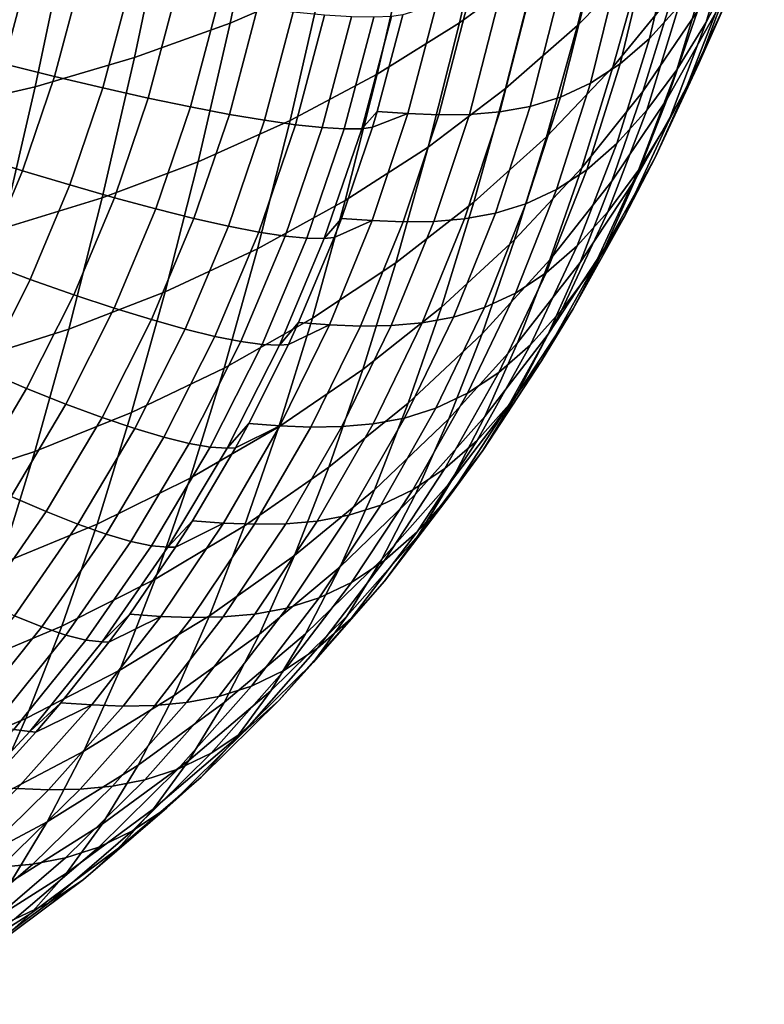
# Model space of a CAD drawing. Header units: metres. Extents: x -23 to 242, y -40 to 23.
# Tile 233 of 256: x 238.13 to 240.86, y -15.47 to -11.86. Entities that reach past the tile are written whole.
import ezdxf

# ---------------------------------------------------------------- set-up
doc = ezdxf.new("R2010")
doc.units = ezdxf.units.M
doc.layers.add('solid_10171013', color=7, linetype='CONTINUOUS')

msp = doc.modelspace()

# ---------------------------------------------------------------- linework, layer by layer
at = {"layer": 'solid_10171013'}
for points in [[(239.351715, -11.192988, 291.062683), (239.239899, -11.727161, 291.616272), (238.9048, -11.872099, 291.419556), (239.018112, -11.330958, 290.858521)], [(240.138, -11.186, 292.282257), (240.028061, -11.664453, 292.833588), (239.745926, -11.870641, 292.610352), (239.857895, -11.383421, 292.048767)], [(240.528366, -11.204631, 293.30838), (240.419739, -11.634295, 293.859619), (240.178253, -11.881279, 293.630096), (240.289276, -11.442148, 293.066681)], [(240.760025, -11.496582, 298.455627), (240.649628, -11.868632, 298.309387), (240.755905, -11.664414, 297.737396), (240.862854, -11.299184, 297.902191)], [(239.018112, -11.330958, 290.858521), (238.9048, -11.872099, 291.419556), (238.554306, -11.998408, 291.237335), (238.66893, -11.451219, 290.66983)], [(240.638184, -11.372369, 294.095551), (240.529205, -11.762815, 294.654755), (240.308167, -12.034054, 294.432129), (240.419739, -11.634295, 293.859619)], [(239.857895, -11.383421, 292.048767), (239.745926, -11.870641, 292.610352), (239.444214, -12.059385, 292.397491), (239.55806, -11.564127, 291.826477)], [(240.289276, -11.442148, 293.066681), (240.178253, -11.881279, 293.630096), (239.914795, -12.112417, 293.408417), (240.028061, -11.664453, 292.833588)], [(240.534882, -11.534992, 300.286469), (240.442108, -11.92841, 300.193542), (240.549255, -11.810231, 299.603638), (240.639145, -11.420228, 299.712402)], [(240.755905, -11.664414, 297.737396), (240.622482, -12.020079, 297.570953), (240.730774, -11.777688, 296.993408), (240.860825, -11.429722, 297.177795)], [(238.66893, -11.451219, 290.66983), (238.554306, -11.998408, 291.237335), (238.190048, -12.105485, 291.070496), (238.305771, -11.553183, 290.497437)], [(240.617538, -11.828637, 295.446075), (240.417618, -12.12315, 295.233276), (240.529205, -11.762815, 294.654755), (240.726349, -11.477354, 294.881989)], [(240.65535, -11.666622, 299.02359), (240.541718, -12.044136, 298.894867), (240.649628, -11.868632, 298.309387), (240.760025, -11.496582, 298.455627)], [(240.730774, -11.777688, 296.993408), (240.574738, -12.114681, 296.808807), (240.684708, -11.833064, 296.227631), (240.837555, -11.504321, 296.428986)], [(238.305771, -11.553183, 290.497437), (238.190048, -12.105485, 291.070496), (237.813675, -12.192865, 290.9198), (237.930328, -11.636411, 290.342133)], [(240.429688, -11.626136, 300.869293), (240.334213, -12.022155, 300.79129), (240.442108, -11.92841, 300.193542), (240.534882, -11.534992, 300.286469)], [(240.684708, -11.833064, 296.227631), (240.506485, -12.149584, 296.027527), (240.617538, -11.828637, 295.446075), (240.792786, -11.520817, 295.661743)], [(239.55806, -11.564127, 291.826477), (239.444214, -12.059385, 292.397491), (239.124329, -12.229714, 292.195831), (239.239899, -11.727161, 291.616272)], [(240.323349, -11.695181, 301.461975), (240.225464, -12.093033, 301.397339), (240.334213, -12.022155, 300.79129), (240.429688, -11.626136, 300.869293)], [(238.075104, -12.021801, 307.620636), (238.165421, -11.680264, 307.652496), (237.968536, -11.642327, 307.738586), (237.881531, -11.971564, 307.707916)], [(240.419739, -11.634295, 293.859619), (240.308167, -12.034054, 294.432129), (240.064224, -12.289833, 294.215179), (240.178253, -11.881279, 293.630096)], [(238.261108, -12.068067, 307.516327), (238.354538, -11.714975, 307.549316), (238.165421, -11.680264, 307.652496), (238.075104, -12.021801, 307.620636)], [(240.028061, -11.664453, 292.833588), (239.914795, -12.112417, 293.408417), (239.630569, -12.326753, 293.19574), (239.745926, -11.870641, 292.610352)], [(240.2155, -11.744968, 302.06604), (240.115631, -12.143989, 302.012512), (240.225464, -12.093033, 301.397339), (240.323349, -11.695181, 301.461975)], [(240.549255, -11.810231, 299.603638), (240.432602, -12.19207, 299.491364), (240.541718, -12.044136, 298.894867), (240.65535, -11.666622, 299.02359)], [(240.649628, -11.868632, 298.309387), (240.512833, -12.230963, 298.161041), (240.622482, -12.020079, 297.570953), (240.755905, -11.664414, 297.737396)], [(238.438126, -12.110009, 307.395813), (238.534439, -11.746198, 307.42984), (238.354538, -11.714975, 307.549316), (238.261108, -12.068067, 307.516327)], [(239.239899, -11.727161, 291.616272), (239.124329, -12.229714, 292.195831), (238.78772, -12.381134, 292.006744), (238.9048, -11.872099, 291.419556)], [(238.604797, -12.147308, 307.259979), (238.703751, -11.773693, 307.294952), (238.534439, -11.746198, 307.42984), (238.438126, -12.110009, 307.395813)], [(240.10643, -11.778302, 302.679565), (240.004974, -12.178038, 302.634949), (240.115631, -12.143989, 302.012512), (240.2155, -11.744968, 302.06604)], [(240.417618, -12.12315, 295.233276), (240.193924, -12.403004, 295.024384), (240.308167, -12.034054, 294.432129), (240.529205, -11.762815, 294.654755)], [(238.759842, -12.17968, 307.109894), (238.861206, -11.797252, 307.145721), (238.703751, -11.773693, 307.294952), (238.604797, -12.147308, 307.259979)], [(238.9021, -12.206877, 306.946686), (239.005569, -11.816694, 306.983246), (238.861206, -11.797252, 307.145721), (238.759842, -12.17968, 307.109894)], [(239.537689, -11.84174, 305.839203), (239.443741, -12.195931, 305.815155), (239.556732, -12.204129, 305.173157), (239.661224, -11.803531, 305.200745)], [(239.661224, -11.803531, 305.200745), (239.556732, -12.204129, 305.173157), (239.669403, -12.20866, 304.533478), (239.773544, -11.80814, 304.562988)], [(239.773544, -11.80814, 304.562988), (239.669403, -12.20866, 304.533478), (239.781754, -12.207471, 303.896484), (239.885315, -11.807081, 303.929291)], [(239.885315, -11.807081, 303.929291), (239.781754, -12.207471, 303.896484), (239.893646, -12.198211, 303.263306), (239.996323, -11.798057, 303.301056)], [(239.996323, -11.798057, 303.301056), (239.893646, -12.198211, 303.263306), (240.004974, -12.178038, 302.634949), (240.10643, -11.778302, 302.679565)], [(240.622482, -12.020079, 297.570953), (240.463196, -12.364545, 297.403748), (240.574738, -12.114681, 296.808807), (240.730774, -11.777688, 296.993408)], [(239.030472, -12.228692, 306.771576), (239.135773, -11.831872, 306.808807), (239.005569, -11.816694, 306.983246), (238.9021, -12.206877, 306.946686)], [(239.143997, -12.244958, 306.585938), (239.250809, -11.842668, 306.623688), (239.135773, -11.831872, 306.808807), (239.030472, -12.228692, 306.771576)], [(239.241806, -12.25555, 306.391174), (239.349808, -11.849001, 306.429321), (239.250809, -11.842668, 306.623688), (239.143997, -12.244958, 306.585938)], [(239.38739, -12.259431, 305.980194), (239.443741, -12.195931, 305.815155), (239.537689, -11.84174, 305.839203), (239.49678, -11.848112, 306.018829)], [(240.506485, -12.149584, 296.027527), (240.303711, -12.452433, 295.829651), (240.417618, -12.12315, 295.233276), (240.617538, -11.828637, 295.446075)], [(240.442108, -11.92841, 300.193542), (240.322617, -12.313618, 300.096771), (240.432602, -12.19207, 299.491364), (240.549255, -11.810231, 299.603638)], [(240.574738, -12.114681, 296.808807), (240.393463, -12.439157, 296.624847), (240.506485, -12.149584, 296.027527), (240.684708, -11.833064, 296.227631)], [(238.9048, -11.872099, 291.419556), (238.78772, -12.381134, 292.006744), (238.435898, -12.513073, 291.831207), (238.554306, -11.998408, 291.237335)], [(239.323135, -12.260387, 306.188721), (239.432007, -11.850821, 306.227203), (239.349808, -11.849001, 306.429321), (239.241806, -12.25555, 306.391174)], [(239.38739, -12.259431, 305.980194), (239.49678, -11.848112, 306.018829), (239.432007, -11.850821, 306.227203), (239.323135, -12.260387, 306.188721)], [(239.745926, -11.870641, 292.610352), (239.630569, -12.326753, 293.19574), (239.32695, -12.522973, 292.992584), (239.444214, -12.059385, 292.397491)], [(240.541718, -12.044136, 298.894867), (240.401779, -12.411815, 298.76358), (240.512833, -12.230963, 298.161041), (240.649628, -11.868632, 298.309387)], [(240.178253, -11.881279, 293.630096), (240.064224, -12.289833, 294.215179), (239.798477, -12.529179, 294.005249), (239.914795, -12.112417, 293.408417)], [(240.334213, -12.022155, 300.79129), (240.212082, -12.409935, 300.709167), (240.322617, -12.313618, 300.096771), (240.442108, -11.92841, 300.193542)], [(238.143814, -12.413417, 307.478973), (238.261108, -12.068067, 307.516327), (238.075104, -12.021801, 307.620636), (237.961716, -12.355858, 307.584534)], [(238.554306, -11.998408, 291.237335), (238.435898, -12.513073, 291.831207), (238.070511, -12.624907, 291.670074), (238.190048, -12.105485, 291.070496)], [(240.225464, -12.093033, 301.397339), (240.100967, -12.482633, 301.328339), (240.212082, -12.409935, 300.709167), (240.334213, -12.022155, 300.79129)], [(240.512833, -12.230963, 298.161041), (240.350281, -12.58191, 298.011322), (240.463196, -12.364545, 297.403748), (240.622482, -12.020079, 297.570953)], [(239.444214, -12.059385, 292.397491), (239.32695, -12.522973, 292.992584), (239.005341, -12.700085, 292.799713), (239.124329, -12.229714, 292.195831)], [(240.193924, -12.403004, 295.024384), (239.947479, -12.66692, 294.820404), (240.064224, -12.289833, 294.215179), (240.308167, -12.034054, 294.432129)], [(240.432602, -12.19207, 299.491364), (240.289719, -12.563987, 299.376129), (240.401779, -12.411815, 298.76358), (240.541718, -12.044136, 298.894867)], [(238.317184, -12.465835, 307.357269), (238.438126, -12.110009, 307.395813), (238.261108, -12.068067, 307.516327), (238.143814, -12.413417, 307.478973)], [(240.115631, -12.143989, 302.012512), (239.989197, -12.534755, 301.954407), (240.100967, -12.482633, 301.328339), (240.225464, -12.093033, 301.397339)], [(238.190048, -12.105485, 291.070496), (238.070511, -12.624907, 291.670074), (237.693207, -12.716149, 291.524078), (237.813675, -12.192865, 290.9198)], [(238.480515, -12.512713, 307.220367), (238.604797, -12.147308, 307.259979), (238.438126, -12.110009, 307.395813), (238.317184, -12.465835, 307.357269)], [(239.914795, -12.112417, 293.408417), (239.798477, -12.529179, 294.005249), (239.512131, -12.751086, 293.803467), (239.630569, -12.326753, 293.19574)], [(240.303711, -12.452433, 295.829651), (240.077301, -12.74022, 295.634949), (240.193924, -12.403004, 295.024384), (240.417618, -12.12315, 295.233276)], [(240.463196, -12.364545, 297.403748), (240.278778, -12.696235, 297.236511), (240.393463, -12.439157, 296.624847), (240.574738, -12.114681, 296.808807)], [(238.632568, -12.553696, 307.069305), (238.759842, -12.17968, 307.109894), (238.604797, -12.147308, 307.259979), (238.480515, -12.512713, 307.220367)], [(240.004974, -12.178038, 302.634949), (239.876968, -12.569522, 302.585632), (239.989197, -12.534755, 301.954407), (240.115631, -12.143989, 302.012512)], [(240.393463, -12.439157, 296.624847), (240.187759, -12.749633, 296.442383), (240.303711, -12.452433, 295.829651), (240.506485, -12.149584, 296.027527)], [(238.772156, -12.588468, 306.905243), (238.9021, -12.206877, 306.946686), (238.759842, -12.17968, 307.109894), (238.632568, -12.553696, 307.069305)], [(239.426071, -12.254323, 305.81076), (239.312607, -12.588334, 305.783447), (239.42572, -12.596485, 305.140747), (239.556732, -12.204129, 305.173157)], [(239.38739, -12.259431, 305.980194), (239.426071, -12.254323, 305.81076), (239.443741, -12.195931, 305.815155)], [(239.556732, -12.204129, 305.173157), (239.42572, -12.596485, 305.140747), (239.538727, -12.600937, 304.499115), (239.669403, -12.20866, 304.533478)], [(239.556732, -12.204129, 305.173157), (239.443741, -12.195931, 305.815155), (239.426071, -12.254323, 305.81076)], [(239.781754, -12.207471, 303.896484), (239.651657, -12.599615, 303.858887), (239.76442, -12.590117, 303.220764), (239.893646, -12.198211, 303.263306)], [(239.893646, -12.198211, 303.263306), (239.76442, -12.590117, 303.220764), (239.876968, -12.569522, 302.585632), (240.004974, -12.178038, 302.634949)], [(240.322617, -12.313618, 300.096771), (240.176987, -12.688841, 299.996643), (240.289719, -12.563987, 299.376129), (240.432602, -12.19207, 299.491364)], [(239.124329, -12.229714, 292.195831), (239.005341, -12.700085, 292.799713), (238.667191, -12.857533, 292.618469), (238.78772, -12.381134, 292.006744)], [(238.898254, -12.616764, 306.729401), (239.030472, -12.228692, 306.771576), (238.9021, -12.206877, 306.946686), (238.772156, -12.588468, 306.905243)], [(239.009872, -12.63837, 306.543152), (239.143997, -12.244958, 306.585938), (239.030472, -12.228692, 306.771576), (238.898254, -12.616764, 306.729401)], [(239.669403, -12.20866, 304.533478), (239.538727, -12.600937, 304.499115), (239.651657, -12.599615, 303.858887), (239.781754, -12.207471, 303.896484)], [(240.401779, -12.411815, 298.76358), (240.236176, -12.767968, 298.630371), (240.350281, -12.58191, 298.011322), (240.512833, -12.230963, 298.161041)], [(239.106171, -12.653117, 306.3479), (239.241806, -12.25555, 306.391174), (239.143997, -12.244958, 306.585938), (239.009872, -12.63837, 306.543152)], [(239.186417, -12.660894, 306.145111), (239.323135, -12.260387, 306.188721), (239.241806, -12.25555, 306.391174), (239.106171, -12.653117, 306.3479)], [(239.249985, -12.661641, 305.936371), (239.38739, -12.259431, 305.980194), (239.323135, -12.260387, 306.188721), (239.186417, -12.660894, 306.145111)], [(239.38739, -12.259431, 305.980194), (239.249985, -12.661641, 305.936371), (239.312607, -12.588334, 305.783447), (239.426071, -12.254323, 305.81076)], [(239.947479, -12.66692, 294.820404), (239.679398, -12.91386, 294.622589), (239.798477, -12.529179, 294.005249), (240.064224, -12.289833, 294.215179)], [(239.630569, -12.326753, 293.19574), (239.512131, -12.751086, 293.803467), (239.206558, -12.954253, 293.610321), (239.32695, -12.522973, 292.992584)], [(240.212082, -12.409935, 300.709167), (240.063858, -12.787688, 300.623291), (240.176987, -12.688841, 299.996643), (240.322617, -12.313618, 300.096771)], [(238.003174, -12.749403, 307.437378), (238.143814, -12.413417, 307.478973), (237.961716, -12.355858, 307.584534), (237.82576, -12.680867, 307.544373)], [(238.78772, -12.381134, 292.006744), (238.667191, -12.857533, 292.618469), (238.314026, -12.994709, 292.449829), (238.435898, -12.513073, 291.831207)], [(240.350281, -12.58191, 298.011322), (240.16272, -12.919865, 297.860931), (240.278778, -12.696235, 297.236511), (240.463196, -12.364545, 297.403748)], [(238.17218, -12.812004, 307.314392), (238.317184, -12.465835, 307.357269), (238.143814, -12.413417, 307.478973), (238.003174, -12.749403, 307.437378)], [(240.077301, -12.74022, 295.634949), (239.828308, -13.011634, 295.444336), (239.947479, -12.66692, 294.820404), (240.193924, -12.403004, 295.024384)], [(240.100967, -12.482633, 301.328339), (239.950439, -12.862185, 301.25531), (240.063858, -12.787688, 300.623291), (240.212082, -12.409935, 300.709167)], [(240.289719, -12.563987, 299.376129), (240.121262, -12.924271, 299.258514), (240.236176, -12.767968, 298.630371), (240.401779, -12.411815, 298.76358)], [(240.187759, -12.749633, 296.442383), (239.958572, -13.044684, 296.26236), (240.077301, -12.74022, 295.634949), (240.303711, -12.452433, 295.829651)], [(240.278778, -12.696235, 297.236511), (240.070068, -13.013629, 297.070068), (240.187759, -12.749633, 296.442383), (240.393463, -12.439157, 296.624847)], [(238.331512, -12.868192, 307.17627), (238.480515, -12.512713, 307.220367), (238.317184, -12.465835, 307.357269), (238.17218, -12.812004, 307.314392)], [(239.989197, -12.534755, 301.954407), (239.836761, -12.915462, 301.892029), (239.950439, -12.862185, 301.25531), (240.100967, -12.482633, 301.328339)], [(238.435898, -12.513073, 291.831207), (238.314026, -12.994709, 292.449829), (237.947479, -13.110966, 292.294525), (238.070511, -12.624907, 291.670074)], [(238.47995, -12.91754, 307.024139), (238.632568, -12.553696, 307.069305), (238.480515, -12.512713, 307.220367), (238.331512, -12.868192, 307.17627)], [(239.32695, -12.522973, 292.992584), (239.206558, -12.954253, 293.610321), (238.883194, -13.137672, 293.426514), (239.005341, -12.700085, 292.799713)], [(239.798477, -12.529179, 294.005249), (239.679398, -12.91386, 294.622589), (239.390884, -13.142776, 294.432037), (239.512131, -12.751086, 293.803467)], [(238.616364, -12.95967, 306.8591), (238.772156, -12.588468, 306.905243), (238.632568, -12.553696, 307.069305), (238.47995, -12.91754, 307.024139)], [(239.876968, -12.569522, 302.585632), (239.722992, -12.950944, 302.531891), (239.836761, -12.915462, 301.892029), (239.989197, -12.534755, 301.954407)], [(240.176987, -12.688841, 299.996643), (240.005859, -13.052352, 299.893677), (240.121262, -12.924271, 299.258514), (240.289719, -12.563987, 299.376129)], [(238.7397, -12.994262, 306.682465), (238.898254, -12.616764, 306.729401), (238.772156, -12.588468, 306.905243), (238.616364, -12.95967, 306.8591)], [(239.28624, -12.65792, 305.777252), (239.155533, -12.970673, 305.747131), (239.268784, -12.978785, 305.103638), (239.42572, -12.596485, 305.140747)], [(239.249985, -12.661641, 305.936371), (239.28624, -12.65792, 305.777252), (239.312607, -12.588334, 305.783447)], [(239.42572, -12.596485, 305.140747), (239.268784, -12.978785, 305.103638), (239.382141, -12.983157, 304.460083), (239.538727, -12.600937, 304.499115)], [(239.42572, -12.596485, 305.140747), (239.312607, -12.588334, 305.783447), (239.28624, -12.65792, 305.777252)], [(239.538727, -12.600937, 304.499115), (239.382141, -12.983157, 304.460083), (239.495636, -12.9817, 303.81662), (239.651657, -12.599615, 303.858887)], [(239.651657, -12.599615, 303.858887), (239.495636, -12.9817, 303.81662), (239.609268, -12.971962, 303.173706), (239.76442, -12.590117, 303.220764)], [(239.76442, -12.590117, 303.220764), (239.609268, -12.971962, 303.173706), (239.722992, -12.950944, 302.531891), (239.876968, -12.569522, 302.585632)], [(240.236176, -12.767968, 298.630371), (240.04567, -13.11096, 298.495911), (240.16272, -12.919865, 297.860931), (240.350281, -12.58191, 298.011322)], [(238.84903, -13.02105, 306.495514), (239.009872, -12.63837, 306.543152), (238.898254, -12.616764, 306.729401), (238.7397, -12.994262, 306.682465)], [(238.943527, -13.03983, 306.299713), (239.106171, -12.653117, 306.3479), (239.009872, -12.63837, 306.543152), (238.84903, -13.02105, 306.495514)], [(239.022461, -13.050457, 306.096558), (239.186417, -12.660894, 306.145111), (239.106171, -12.653117, 306.3479), (238.943527, -13.03983, 306.299713)], [(239.085236, -13.052849, 305.887604), (239.249985, -12.661641, 305.936371), (239.186417, -12.660894, 306.145111), (239.022461, -13.050457, 306.096558)], [(239.249985, -12.661641, 305.936371), (239.085236, -13.052849, 305.887604), (239.155533, -12.970673, 305.747131), (239.28624, -12.65792, 305.777252)], [(239.828308, -13.011634, 295.444336), (239.557831, -13.265575, 295.259033), (239.679398, -12.91386, 294.622589), (239.947479, -12.66692, 294.820404)], [(239.005341, -12.700085, 292.799713), (238.883194, -13.137672, 293.426514), (238.543457, -13.300728, 293.253357), (238.667191, -12.857533, 292.618469)], [(240.063858, -12.787688, 300.623291), (239.890244, -13.153673, 300.534149), (240.005859, -13.052352, 299.893677), (240.176987, -12.688841, 299.996643)], [(240.16272, -12.919865, 297.860931), (239.951004, -13.243277, 297.710663), (240.070068, -13.013629, 297.070068), (240.278778, -12.696235, 297.236511)], [(239.958572, -13.044684, 296.26236), (239.706955, -13.322965, 296.085571), (239.828308, -13.011634, 295.444336), (240.077301, -12.74022, 295.634949)], [(238.003799, -13.146873, 307.267365), (238.17218, -12.812004, 307.314392), (238.003174, -12.749403, 307.437378), (237.839844, -13.074434, 307.391815)], [(239.512131, -12.751086, 293.803467), (239.390884, -13.142776, 294.432037), (239.083328, -13.352376, 294.249146), (239.206558, -12.954253, 293.610321)], [(240.070068, -13.013629, 297.070068), (239.838013, -13.315272, 296.905243), (239.958572, -13.044684, 296.26236), (240.187759, -12.749633, 296.442383)], [(240.121262, -12.924271, 299.258514), (239.928009, -13.271264, 299.139069), (240.04567, -13.11096, 298.495911), (240.236176, -12.767968, 298.630371)], [(238.158493, -13.212055, 307.12793), (238.331512, -12.868192, 307.17627), (238.17218, -12.812004, 307.314392), (238.003799, -13.146873, 307.267365)], [(239.950439, -12.862185, 301.25531), (239.774567, -13.229936, 301.17865), (239.890244, -13.153673, 300.534149), (240.063858, -12.787688, 300.623291)], [(238.302734, -13.269483, 306.974609), (238.47995, -12.91754, 307.024139), (238.331512, -12.868192, 307.17627), (238.158493, -13.212055, 307.12793)], [(238.667191, -12.857533, 292.618469), (238.543457, -13.300728, 293.253357), (238.188919, -13.442771, 293.091766), (238.314026, -12.994709, 292.449829)], [(239.836761, -12.915462, 301.892029), (239.659027, -13.284355, 301.825745), (239.774567, -13.229936, 301.17865), (239.950439, -12.862185, 301.25531)], [(238.43544, -13.318718, 306.808533), (238.616364, -12.95967, 306.8591), (238.47995, -12.91754, 307.024139), (238.302734, -13.269483, 306.974609)], [(239.557831, -13.265575, 295.259033), (239.26709, -13.500952, 295.080048), (239.390884, -13.142776, 294.432037), (239.679398, -12.91386, 294.622589)], [(239.722992, -12.950944, 302.531891), (239.543762, -13.320544, 302.473999), (239.659027, -13.284355, 301.825745), (239.836761, -12.915462, 301.892029)], [(240.005859, -13.052352, 299.893677), (239.810043, -13.402478, 299.788361), (239.928009, -13.271264, 299.139069), (240.121262, -12.924271, 299.258514)], [(240.04567, -13.11096, 298.495911), (239.831146, -13.439218, 298.360901), (239.951004, -13.243277, 297.710663), (240.16272, -12.919865, 297.860931)], [(238.555588, -13.359386, 306.630951), (238.7397, -12.994262, 306.682465), (238.616364, -12.95967, 306.8591), (238.43544, -13.318718, 306.808533)], [(239.083328, -13.352376, 294.249146), (238.758148, -13.541636, 294.074707), (238.883194, -13.137672, 293.426514), (239.206558, -12.954253, 293.610321)], [(239.609268, -12.971962, 303.173706), (239.428864, -13.341983, 303.122314), (239.543762, -13.320544, 302.473999), (239.722992, -12.950944, 302.531891)], [(238.314026, -12.994709, 292.449829), (238.188919, -13.442771, 293.091766), (237.821198, -13.563143, 292.942505), (237.947479, -13.110966, 292.294525)], [(238.662262, -13.391174, 306.443268), (238.84903, -13.02105, 306.495514), (238.7397, -12.994262, 306.682465), (238.555588, -13.359386, 306.630951)], [(239.118866, -13.050474, 305.738831), (238.973236, -13.341192, 305.706329), (239.086639, -13.34926, 305.062073), (239.268784, -12.978785, 305.103638)], [(239.085236, -13.052849, 305.887604), (239.118866, -13.050474, 305.738831), (239.155533, -12.970673, 305.747131)], [(239.268784, -12.978785, 305.103638), (239.086639, -13.34926, 305.062073), (239.200348, -13.353553, 304.416595), (239.382141, -12.983157, 304.460083)], [(239.268784, -12.978785, 305.103638), (239.155533, -12.970673, 305.747131), (239.118866, -13.050474, 305.738831)], [(239.382141, -12.983157, 304.460083), (239.200348, -13.353553, 304.416595), (239.314407, -13.351961, 303.769989), (239.495636, -12.9817, 303.81662)], [(239.495636, -12.9817, 303.81662), (239.314407, -13.351961, 303.769989), (239.428864, -13.341983, 303.122314), (239.609268, -12.971962, 303.173706)], [(238.754669, -13.41384, 306.246887), (238.943527, -13.03983, 306.299713), (238.84903, -13.02105, 306.495514), (238.662262, -13.391174, 306.443268)], [(239.706955, -13.322965, 296.085571), (239.434036, -13.58332, 295.913208), (239.557831, -13.265575, 295.259033), (239.828308, -13.011634, 295.444336)], [(239.951004, -13.243277, 297.710663), (239.716095, -13.550662, 297.561188), (239.838013, -13.315272, 296.905243), (240.070068, -13.013629, 297.070068)], [(238.832077, -13.427209, 306.043304), (239.022461, -13.050457, 306.096558), (238.943527, -13.03983, 306.299713), (238.754669, -13.41384, 306.246887)], [(238.893921, -13.431178, 305.834076), (239.085236, -13.052849, 305.887604), (239.022461, -13.050457, 306.096558), (238.832077, -13.427209, 306.043304)], [(239.085236, -13.052849, 305.887604), (238.893921, -13.431178, 305.834076), (238.973236, -13.341192, 305.706329), (239.118866, -13.050474, 305.738831)], [(239.838013, -13.315272, 296.905243), (239.58371, -13.599788, 296.742798), (239.706955, -13.322965, 296.085571), (239.958572, -13.044684, 296.26236)], [(239.890244, -13.153673, 300.534149), (239.692001, -13.506205, 300.442169), (239.810043, -13.402478, 299.788361), (240.005859, -13.052352, 299.893677)], [(238.883194, -13.137672, 293.426514), (238.758148, -13.541636, 294.074707), (238.416824, -13.709884, 293.909851), (238.543457, -13.300728, 293.253357)], [(239.26709, -13.500952, 295.080048), (238.957504, -13.716484, 294.907806), (239.083328, -13.352376, 294.249146), (239.390884, -13.142776, 294.432037)], [(239.928009, -13.271264, 299.139069), (239.710846, -13.603374, 299.018402), (239.831146, -13.439218, 298.360901), (240.04567, -13.11096, 298.495911)], [(237.962326, -13.542652, 307.075592), (238.158493, -13.212055, 307.12793), (238.003799, -13.146873, 307.267365), (237.812912, -13.46884, 307.216461)], [(239.774567, -13.229936, 301.17865), (239.574158, -13.584192, 301.098724), (239.692001, -13.506205, 300.442169), (239.890244, -13.153673, 300.534149)], [(238.101822, -13.607831, 306.920959), (238.302734, -13.269483, 306.974609), (238.158493, -13.212055, 307.12793), (237.962326, -13.542652, 307.075592)], [(239.659027, -13.284355, 301.825745), (239.456802, -13.639729, 301.755859), (239.574158, -13.584192, 301.098724), (239.774567, -13.229936, 301.17865)], [(239.831146, -13.439218, 298.360901), (239.593552, -13.751232, 298.225922), (239.716095, -13.550662, 297.561188), (239.951004, -13.243277, 297.710663)], [(238.230316, -13.663879, 306.753754), (238.43544, -13.318718, 306.808533), (238.302734, -13.269483, 306.974609), (238.101822, -13.607831, 306.920959)], [(239.434036, -13.58332, 295.913208), (239.141022, -13.824616, 295.746216), (239.26709, -13.500952, 295.080048), (239.557831, -13.265575, 295.259033)], [(239.543762, -13.320544, 302.473999), (239.340088, -13.676615, 302.412231), (239.456802, -13.639729, 301.755859), (239.659027, -13.284355, 301.825745)], [(239.810043, -13.402478, 299.788361), (239.590393, -13.737608, 299.681213), (239.710846, -13.603374, 299.018402), (239.928009, -13.271264, 299.139069)], [(238.543457, -13.300728, 293.253357), (238.416824, -13.709884, 293.909851), (238.060867, -13.856438, 293.755554), (238.188919, -13.442771, 293.091766)], [(238.346848, -13.710369, 306.575195), (238.555588, -13.359386, 306.630951), (238.43544, -13.318718, 306.808533), (238.230316, -13.663879, 306.753754)], [(239.428864, -13.341983, 303.122314), (239.224075, -13.698469, 303.066864), (239.340088, -13.676615, 302.412231), (239.543762, -13.320544, 302.473999)], [(239.58371, -13.599788, 296.742798), (239.308258, -13.865969, 296.583862), (239.434036, -13.58332, 295.913208), (239.706955, -13.322965, 296.085571)], [(239.716095, -13.550662, 297.561188), (239.459091, -13.840616, 297.413269), (239.58371, -13.599788, 296.742798), (239.838013, -13.315272, 296.905243)], [(238.450516, -13.746945, 306.386688), (238.662262, -13.391174, 306.443268), (238.555588, -13.359386, 306.630951), (238.346848, -13.710369, 306.575195)], [(238.957504, -13.716484, 294.907806), (238.630493, -13.911131, 294.742981), (238.758148, -13.541636, 294.074707), (239.083328, -13.352376, 294.249146)], [(238.924789, -13.430051, 305.695648), (238.766617, -13.69819, 305.661255), (238.880142, -13.706201, 305.016235), (239.086639, -13.34926, 305.062073)], [(239.086639, -13.34926, 305.062073), (238.880142, -13.706201, 305.016235), (238.994186, -13.710413, 304.368866), (239.200348, -13.353553, 304.416595)], [(238.893921, -13.431178, 305.834076), (238.924789, -13.430051, 305.695648), (238.973236, -13.341192, 305.706329)], [(239.086639, -13.34926, 305.062073), (238.973236, -13.341192, 305.706329), (238.924789, -13.430051, 305.695648)], [(239.200348, -13.353553, 304.416595), (238.994186, -13.710413, 304.368866), (239.108795, -13.708687, 303.719147), (239.314407, -13.351961, 303.769989)], [(239.314407, -13.351961, 303.769989), (239.108795, -13.708687, 303.719147), (239.224075, -13.698469, 303.066864), (239.428864, -13.341983, 303.122314)], [(238.540527, -13.773328, 306.189667), (238.754669, -13.41384, 306.246887), (238.662262, -13.391174, 306.443268), (238.450516, -13.746945, 306.386688)], [(238.616226, -13.789314, 305.985626), (238.832077, -13.427209, 306.043304), (238.754669, -13.41384, 306.246887), (238.540527, -13.773328, 306.189667)], [(238.677002, -13.79478, 305.776123), (238.893921, -13.431178, 305.834076), (238.832077, -13.427209, 306.043304), (238.616226, -13.789314, 305.985626)], [(238.893921, -13.431178, 305.834076), (238.677002, -13.79478, 305.776123), (238.766617, -13.69819, 305.661255), (238.924789, -13.430051, 305.695648)], [(239.692001, -13.506205, 300.442169), (239.470047, -13.843658, 300.347809), (239.590393, -13.737608, 299.681213), (239.810043, -13.402478, 299.788361)], [(238.188919, -13.442771, 293.091766), (238.060867, -13.856438, 293.755554), (237.691956, -13.98062, 293.612488), (237.821198, -13.563143, 292.942505)], [(239.710846, -13.603374, 299.018402), (239.470749, -13.919075, 298.897095), (239.593552, -13.751232, 298.225922), (239.831146, -13.439218, 298.360901)], [(239.141022, -13.824616, 295.746216), (238.829361, -14.045587, 295.58493), (238.957504, -13.716484, 294.907806), (239.26709, -13.500952, 295.080048)], [(239.574158, -13.584192, 301.098724), (239.350113, -13.923319, 301.01593), (239.470047, -13.843658, 300.347809), (239.692001, -13.506205, 300.442169)], [(238.630493, -13.911131, 294.742981), (238.287521, -14.084169, 294.586731), (238.416824, -13.709884, 293.909851), (238.758148, -13.541636, 294.074707)], [(239.593552, -13.751232, 298.225922), (239.334015, -14.045577, 298.091705), (239.459091, -13.840616, 297.413269), (239.716095, -13.550662, 297.561188)], [(238.001953, -13.993439, 306.695038), (238.230316, -13.663879, 306.753754), (238.101822, -13.607831, 306.920959), (237.878128, -13.930908, 306.863464)], [(239.308258, -13.865969, 296.583862), (239.012924, -14.112646, 296.42926), (239.141022, -13.824616, 295.746216), (239.434036, -13.58332, 295.913208)], [(239.459091, -13.840616, 297.413269), (239.181107, -14.111886, 297.267853), (239.308258, -13.865969, 296.583862), (239.58371, -13.599788, 296.742798)], [(239.456802, -13.639729, 301.755859), (239.231033, -13.979944, 301.682739), (239.350113, -13.923319, 301.01593), (239.574158, -13.584192, 301.098724)], [(239.590393, -13.737608, 299.681213), (239.347961, -14.0562, 299.572815), (239.470749, -13.919075, 298.897095), (239.710846, -13.603374, 299.018402)], [(239.340088, -13.676615, 302.412231), (239.112915, -14.017512, 302.346924), (239.231033, -13.979944, 301.682739), (239.456802, -13.639729, 301.755859)], [(238.114441, -14.045465, 306.515411), (238.346848, -13.710369, 306.575195), (238.230316, -13.663879, 306.753754), (238.001953, -13.993439, 306.695038)], [(239.224075, -13.698469, 303.066864), (238.995819, -14.039775, 303.00769), (239.112915, -14.017512, 302.346924), (239.340088, -13.676615, 302.412231)], [(238.416824, -13.709884, 293.909851), (238.287521, -14.084169, 294.586731), (237.93013, -14.234885, 294.439911), (238.060867, -13.856438, 293.755554)], [(238.214752, -14.086589, 306.32605), (238.450516, -13.746945, 306.386688), (238.346848, -13.710369, 306.575195), (238.114441, -14.045465, 306.515411)], [(238.829361, -14.045587, 295.58493), (238.500458, -14.245174, 295.430084), (238.630493, -13.911131, 294.742981), (238.957504, -13.716484, 294.907806)], [(238.705002, -13.794764, 305.64801), (238.536575, -14.039994, 305.612122), (238.650238, -14.047955, 304.966339), (238.880142, -13.706201, 305.016235)], [(238.880142, -13.706201, 305.016235), (238.650238, -14.047955, 304.966339), (238.764603, -14.052088, 304.317108), (238.994186, -13.710413, 304.368866)], [(238.677002, -13.79478, 305.776123), (238.705002, -13.794764, 305.64801), (238.766617, -13.69819, 305.661255)], [(238.880142, -13.706201, 305.016235), (238.766617, -13.69819, 305.661255), (238.705002, -13.794764, 305.64801)], [(238.994186, -13.710413, 304.368866), (238.764603, -14.052088, 304.317108), (238.879745, -14.050228, 303.664429), (239.108795, -13.708687, 303.719147)], [(239.108795, -13.708687, 303.719147), (238.879745, -14.050228, 303.664429), (238.995819, -14.039775, 303.00769), (239.224075, -13.698469, 303.066864)], [(238.302124, -14.116496, 306.128326), (238.540527, -13.773328, 306.189667), (238.450516, -13.746945, 306.386688), (238.214752, -14.086589, 306.32605)], [(239.470749, -13.919075, 298.897095), (239.208832, -14.216919, 298.775787), (239.334015, -14.045577, 298.091705), (239.593552, -13.751232, 298.225922)], [(239.470047, -13.843658, 300.347809), (239.225403, -14.164481, 300.251556), (239.347961, -14.0562, 299.572815), (239.590393, -13.737608, 299.681213)], [(238.3759, -14.134955, 305.923798), (238.616226, -13.789314, 305.985626), (238.540527, -13.773328, 306.189667), (238.302124, -14.116496, 306.128326)], [(238.435501, -14.141827, 305.713989), (238.677002, -13.79478, 305.776123), (238.616226, -13.789314, 305.985626), (238.3759, -14.134955, 305.923798)], [(238.677002, -13.79478, 305.776123), (238.435501, -14.141827, 305.713989), (238.536575, -14.039994, 305.612122), (238.705002, -13.794764, 305.64801)], [(239.012924, -14.112646, 296.42926), (238.699112, -14.33856, 296.279388), (238.829361, -14.045587, 295.58493), (239.141022, -13.824616, 295.746216)], [(239.181107, -14.111886, 297.267853), (238.883438, -14.363267, 297.125824), (239.012924, -14.112646, 296.42926), (239.308258, -13.865969, 296.583862)], [(239.334015, -14.045577, 298.091705), (239.053665, -14.320957, 297.959137), (239.181107, -14.111886, 297.267853), (239.459091, -13.840616, 297.413269)], [(239.350113, -13.923319, 301.01593), (239.103485, -14.245754, 300.930695), (239.225403, -14.164481, 300.251556), (239.470047, -13.843658, 300.347809)], [(238.500458, -14.245174, 295.430084), (238.155792, -14.422608, 295.282684), (238.287521, -14.084169, 294.586731), (238.630493, -13.911131, 294.742981)], [(239.231033, -13.979944, 301.682739), (238.982742, -14.303432, 301.60675), (239.103485, -14.245754, 300.930695), (239.350113, -13.923319, 301.01593)], [(239.347961, -14.0562, 299.572815), (239.083832, -14.356793, 299.463654), (239.208832, -14.216919, 298.775787), (239.470749, -13.919075, 298.897095)], [(239.112915, -14.017512, 302.346924), (238.863297, -14.341661, 302.278442), (238.982742, -14.303432, 301.60675), (239.231033, -13.979944, 301.682739)], [(237.956161, -14.408473, 306.261627), (238.214752, -14.086589, 306.32605), (238.114441, -14.045465, 306.515411), (237.859528, -14.363066, 306.451935)], [(238.699112, -14.33856, 296.279388), (238.368271, -14.542644, 296.134857), (238.500458, -14.245174, 295.430084), (238.829361, -14.045587, 295.58493)], [(238.435501, -14.141827, 305.713989), (238.460556, -14.142767, 305.5961), (238.536575, -14.039994, 305.612122)], [(238.650238, -14.047955, 304.966339), (238.536575, -14.039994, 305.612122), (238.460556, -14.142767, 305.5961)], [(238.879745, -14.050228, 303.664429), (238.628311, -14.375008, 303.606049), (238.745148, -14.364324, 302.945007), (238.995819, -14.039775, 303.00769)], [(238.995819, -14.039775, 303.00769), (238.745148, -14.364324, 302.945007), (238.863297, -14.341661, 302.278442), (239.112915, -14.017512, 302.346924)], [(239.208832, -14.216919, 298.775787), (238.92627, -14.495579, 298.655304), (239.053665, -14.320957, 297.959137), (239.334015, -14.045577, 298.091705)], [(238.460556, -14.142767, 305.5961), (238.28418, -14.365022, 305.559204), (238.39798, -14.372944, 304.912628), (238.650238, -14.047955, 304.966339)], [(238.650238, -14.047955, 304.966339), (238.39798, -14.372944, 304.912628), (238.512665, -14.376999, 304.261627), (238.764603, -14.052088, 304.317108)], [(238.764603, -14.052088, 304.317108), (238.512665, -14.376999, 304.261627), (238.628311, -14.375008, 303.606049), (238.879745, -14.050228, 303.664429)], [(239.225403, -14.164481, 300.251556), (238.959183, -14.467197, 300.1539), (239.083832, -14.356793, 299.463654), (239.347961, -14.0562, 299.572815)], [(238.155792, -14.422608, 295.282684), (237.796951, -14.577144, 295.143646), (237.93013, -14.234885, 294.439911), (238.287521, -14.084169, 294.586731)], [(238.040634, -14.441693, 306.063171), (238.302124, -14.116496, 306.128326), (238.214752, -14.086589, 306.32605), (237.956161, -14.408473, 306.261627)], [(238.112289, -14.46247, 305.858124), (238.3759, -14.134955, 305.923798), (238.302124, -14.116496, 306.128326), (238.040634, -14.441693, 306.063171)], [(238.883438, -14.363267, 297.125824), (238.567474, -14.593509, 296.987488), (238.699112, -14.33856, 296.279388), (239.012924, -14.112646, 296.42926)], [(239.053665, -14.320957, 297.959137), (238.753799, -14.576142, 297.828979), (238.883438, -14.363267, 297.125824), (239.181107, -14.111886, 297.267853)], [(238.170593, -14.470644, 305.64798), (238.435501, -14.141827, 305.713989), (238.3759, -14.134955, 305.923798), (238.112289, -14.46247, 305.858124)], [(238.435501, -14.141827, 305.713989), (238.170593, -14.470644, 305.64798), (238.28418, -14.365022, 305.559204), (238.460556, -14.142767, 305.5961)], [(239.103485, -14.245754, 300.930695), (238.835388, -14.550013, 300.843506), (238.959183, -14.467197, 300.1539), (239.225403, -14.164481, 300.251556)], [(239.083832, -14.356793, 299.463654), (238.799194, -14.638033, 299.354553), (238.92627, -14.495579, 298.655304), (239.208832, -14.216919, 298.775787)], [(238.368271, -14.542644, 296.134857), (238.021881, -14.724078, 295.996674), (238.155792, -14.422608, 295.282684), (238.500458, -14.245174, 295.430084)], [(238.982742, -14.303432, 301.60675), (238.713074, -14.608702, 301.52829), (238.835388, -14.550013, 300.843506), (239.103485, -14.245754, 300.930695)], [(238.863297, -14.341661, 302.278442), (238.592361, -14.647569, 302.207092), (238.713074, -14.608702, 301.52829), (238.982742, -14.303432, 301.60675)], [(238.92627, -14.495579, 298.655304), (238.624344, -14.753798, 298.536346), (238.753799, -14.576142, 297.828979), (239.053665, -14.320957, 297.959137)], [(238.170593, -14.470644, 305.64798), (238.192673, -14.472372, 305.540222), (238.28418, -14.365022, 305.559204)], [(238.39798, -14.372944, 304.912628), (238.28418, -14.365022, 305.559204), (238.192673, -14.472372, 305.540222)], [(238.567474, -14.593509, 296.987488), (238.23468, -14.801532, 296.853394), (238.368271, -14.542644, 296.134857), (238.699112, -14.33856, 296.279388)], [(238.628311, -14.375008, 303.606049), (238.355667, -14.681525, 303.544342), (238.473236, -14.670616, 302.879242), (238.745148, -14.364324, 302.945007)], [(238.753799, -14.576142, 297.828979), (238.435806, -14.809886, 297.701538), (238.567474, -14.593509, 296.987488), (238.883438, -14.363267, 297.125824)], [(238.745148, -14.364324, 302.945007), (238.473236, -14.670616, 302.879242), (238.592361, -14.647569, 302.207092), (238.863297, -14.341661, 302.278442)], [(238.959183, -14.467197, 300.1539), (238.672607, -14.750433, 300.055511), (238.799194, -14.638033, 299.354553), (239.083832, -14.356793, 299.463654)], [(238.192673, -14.472372, 305.540222), (238.01062, -14.671793, 305.502716), (238.124542, -14.679666, 304.855377), (238.39798, -14.372944, 304.912628)], [(238.39798, -14.372944, 304.912628), (238.124542, -14.679666, 304.855377), (238.239517, -14.683645, 304.202698), (238.512665, -14.376999, 304.261627)], [(238.512665, -14.376999, 304.261627), (238.239517, -14.683645, 304.202698), (238.355667, -14.681525, 303.544342), (238.628311, -14.375008, 303.606049)], [(238.021881, -14.724078, 295.996674), (237.66153, -14.88209, 295.865692), (237.796951, -14.577144, 295.143646), (238.155792, -14.422608, 295.282684)], [(237.88356, -14.779636, 305.578461), (238.170593, -14.470644, 305.64798), (238.112289, -14.46247, 305.858124), (237.82666, -14.770267, 305.78891)], [(238.170593, -14.470644, 305.64798), (237.88356, -14.779636, 305.578461), (238.01062, -14.671793, 305.502716), (238.192673, -14.472372, 305.540222)], [(238.835388, -14.550013, 300.843506), (238.547028, -14.834702, 300.754944), (238.672607, -14.750433, 300.055511), (238.959183, -14.467197, 300.1539)], [(238.799194, -14.638033, 299.354553), (238.495346, -14.898643, 299.246094), (238.624344, -14.753798, 298.536346), (238.92627, -14.495579, 298.655304)], [(238.23468, -14.801532, 296.853394), (237.886566, -14.986475, 296.724548), (238.021881, -14.724078, 295.996674), (238.368271, -14.542644, 296.134857)], [(238.713074, -14.608702, 301.52829), (238.423264, -14.894348, 301.447906), (238.547028, -14.834702, 300.754944), (238.835388, -14.550013, 300.843506)], [(238.624344, -14.753798, 298.536346), (238.304474, -14.990342, 298.419159), (238.435806, -14.809886, 297.701538), (238.753799, -14.576142, 297.828979)], [(238.435806, -14.809886, 297.701538), (238.101196, -15.021102, 297.577332), (238.23468, -14.801532, 296.853394), (238.567474, -14.593509, 296.987488)], [(238.592361, -14.647569, 302.207092), (238.301346, -14.93382, 302.133392), (238.423264, -14.894348, 301.447906), (238.713074, -14.608702, 301.52829)], [(238.473236, -14.670616, 302.879242), (238.18129, -14.957236, 302.81073), (238.301346, -14.93382, 302.133392), (238.592361, -14.647569, 302.207092)], [(238.672607, -14.750433, 300.055511), (238.366943, -15.012896, 299.957001), (238.495346, -14.898643, 299.246094), (238.799194, -14.638033, 299.354553)], [(238.124542, -14.679666, 304.855377), (237.831177, -14.966702, 304.794922), (237.946442, -14.970606, 304.140625), (238.239517, -14.683645, 304.202698)], [(238.239517, -14.683645, 304.202698), (237.946442, -14.970606, 304.140625), (238.063034, -14.968362, 303.479675), (238.355667, -14.681525, 303.544342)], [(238.355667, -14.681525, 303.544342), (238.063034, -14.968362, 303.479675), (238.18129, -14.957236, 302.81073), (238.473236, -14.670616, 302.879242)], [(238.495346, -14.898643, 299.246094), (238.173706, -15.137393, 299.13858), (238.304474, -14.990342, 298.419159), (238.624344, -14.753798, 298.536346)], [(238.547028, -14.834702, 300.754944), (238.239746, -15.098519, 300.665497), (238.366943, -15.012896, 299.957001), (238.672607, -14.750433, 300.055511)], [(238.101196, -15.021102, 297.577332), (237.75145, -15.208891, 297.457306), (237.886566, -14.986475, 296.724548), (238.23468, -14.801532, 296.853394)], [(238.304474, -14.990342, 298.419159), (237.968155, -15.204111, 298.30426), (238.101196, -15.021102, 297.577332), (238.435806, -14.809886, 297.701538)], [(238.423264, -14.894348, 301.447906), (238.114609, -15.159057, 301.366089), (238.239746, -15.098519, 300.665497), (238.547028, -14.834702, 300.754944)], [(238.301346, -14.93382, 302.133392), (237.991577, -15.199097, 302.057739), (238.114609, -15.159057, 301.366089), (238.423264, -14.894348, 301.447906)], [(238.366943, -15.012896, 299.957001), (238.043671, -15.253358, 299.858612), (238.173706, -15.137393, 299.13858), (238.495346, -14.898643, 299.246094)], [(238.18129, -14.957236, 302.81073), (237.870667, -15.22286, 302.739929), (237.991577, -15.199097, 302.057739), (238.301346, -14.93382, 302.133392)], [(238.063034, -14.968362, 303.479675), (237.75177, -15.234192, 303.412415), (237.870667, -15.22286, 302.739929), (238.18129, -14.957236, 302.81073)], [(238.173706, -15.137393, 299.13858), (237.835785, -15.353178, 299.032471), (237.968155, -15.204111, 298.30426), (238.304474, -14.990342, 298.419159)], [(238.239746, -15.098519, 300.665497), (237.914948, -15.340238, 300.57547), (238.043671, -15.253358, 299.858612), (238.366943, -15.012896, 299.957001)], [(238.114609, -15.159057, 301.366089), (237.788559, -15.401607, 301.283051), (237.914948, -15.340238, 300.57547), (238.239746, -15.098519, 300.665497)], [(238.043671, -15.253358, 299.858612), (237.704239, -15.47071, 299.760803), (237.835785, -15.353178, 299.032471), (238.173706, -15.137393, 299.13858)]]:
    msp.add_3dface(points, dxfattribs=at)

doc.saveas('drawing.dxf')
